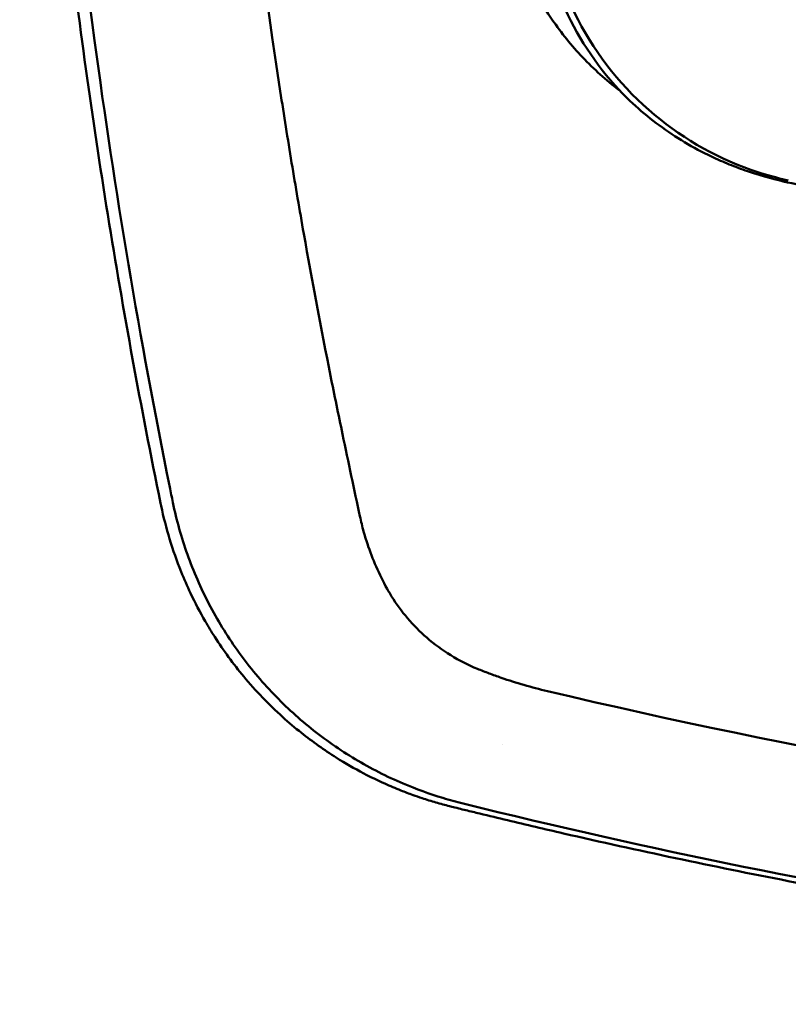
# Model space of a CAD drawing. Header units: millimetres. Extents: x 1382 to 5292, y 422 to 4300.
# Tile 3 of 32: x 2004 to 2033, y 1165 to 1202. Entities that reach past the tile are written whole.
import ezdxf

# ---------------------------------------------------------------- set-up
doc = ezdxf.new("R2010")
doc.units = ezdxf.units.MM
doc.header["$LTSCALE"] = 11.111111
doc.layers.add('Visible (ISO)', color=7, linetype='Continuous', lineweight=50)

msp = doc.modelspace()

# ---------------------------------------------------------------- linework, layer by layer
at = {"layer": 'Visible (ISO)'}
msp.add_line((2022.009, 1177.133), (2022.019, 1177.13), dxfattribs=at)
for centre, major_axis, ratio, start_param, end_param in [((2033.689, 1209.332), (-3.17, -11.738), 0.971139, 5.228603, 5.589933), ((2138.17, 1208.941), (39.706, -133.752), 0.939396, 4.617979, 4.622306), ((2009.015, 1183.768), (-0.116, 0.561), 0.030308, 1.497366, 1.696635), ((2023.811, 1183.782), (-6.931, 1.137), 0.977102, 0.676407, 0.708262), ((2024.361, 1187.671), (10.37, -11.937), 0.999772, 5.274178, 5.324701), ((2021.471, 1176.932), (9.388, -2.208), 0.509366, 4.679955, 4.689155)]:
    msp.add_ellipse(centre, major_axis=major_axis, ratio=ratio, start_param=start_param, end_param=end_param, dxfattribs=at)
for points, knots in [([(2005.692, 1269.985), (2005.287, 1266.779), (2004.94, 1263.566), (2004.355, 1257.011), (2004.12, 1253.669), (2003.722, 1245.862), (2003.607, 1241.394), (2003.605, 1232.446), (2003.717, 1227.968), (2004.113, 1220.146), (2004.347, 1216.8), (2004.866, 1210.961), (2005.124, 1208.464), (2005.857, 1202.245), (2006.375, 1198.528), (2007.567, 1191.137), (2008.239, 1187.463), (2008.99, 1183.805)], [-8.66877, -8.66877, -8.66877, -8.66877, -7.698632, -7.698632, -6.693041, -6.693041, -5.351502, -5.351502, -4.007016, -4.007016, -3.000502, -3.000502, -2.247226, -2.247226, -1.120907, -1.120907, 0, 0, 0, 0]), ([(2006.272, 1269.921), (2006.157, 1269.028), (2006.046, 1268.135), (2005.941, 1267.242), (2005.081, 1259.975), (2004.524, 1252.646), (2004.275, 1245.332), (2004.027, 1238.019), (2004.086, 1230.669), (2004.451, 1223.36), (2004.816, 1216.051), (2005.491, 1208.732), (2006.467, 1201.48), (2007.236, 1195.766), (2008.195, 1190.068), (2009.34, 1184.417)], [19.19271, 19.19271, 19.19271, 19.19271, 21.882576, 21.882576, 21.882576, 43.765152, 43.765152, 43.765152, 65.647729, 65.647729, 65.647729, 87.530305, 87.530305, 87.530305, 104.770272, 104.770272, 104.770272, 104.770272]), ([(2013.568, 1199.541), (2011.889, 1210.498), (2010.944, 1221.555), (2010.528, 1244.402), (2011.173, 1254.254), (2011.93, 1261.831)], [0, 0, 0, 0, 3.35024, 3.35024, 6.902449, 6.902449, 6.902449, 6.902449]), ([(2021.555, 1235.497), (2021.58, 1229.971), (2021.792, 1224.447), (2022.434, 1215.607), (2022.743, 1212.284), (2023.216, 1208.14), (2023.314, 1207.312), (2023.543, 1205.474), (2023.68, 1204.451), (2024.884, 1201.688), (2025.617, 1200.565), (2026.52, 1199.586)], [2.930381, 2.930381, 2.930381, 2.930381, 4.072753, 4.072753, 4.762452, 4.762452, 4.934856, 4.934856, 5.145284, 5.145284, 5.311392, 5.311392, 5.311392, 5.311392]), ([(2021.935, 1235.548), (2021.935, 1227.373), (2022.347, 1219.202), (2023.296, 1209.81), (2023.433, 1208.558), (2023.761, 1205.746), (2023.915, 1204.259), (2025.677, 1200.877), (2026.672, 1199.642), (2029.042, 1197.663), (2030.38, 1196.922), (2032.124, 1196.35), (2032.531, 1196.231), (2032.992, 1196.13)], [1.3611505, 1.3611505, 1.3611505, 1.3611505, 1.782005, 1.782005, 1.8468092, 1.8468092, 1.927689, 1.927689, 1.9842849, 1.9842849, 2.0387669, 2.0387669, 2.0501795, 2.0501795, 2.0501795, 2.0501795]), ([(2023.966, 1202.271), (2024.315, 1201.761), (2024.704, 1201.279), (2025.559, 1200.378), (2026.023, 1199.962), (2026.52, 1199.585)], [-0.3736448, -0.3736448, -0.3736448, -0.3736448, -0.187366, -0.187366, -0.0000172, -0.0000172, -0.0000172, -0.0000172]), ([(2026.52, 1199.586), (2027.06, 1199.022), (2027.655, 1198.513), (2028.932, 1197.619), (2029.609, 1197.236), (2030.32, 1196.92)], [0.0000437, 0.0000437, 0.0000437, 0.0000437, 0.2355373, 0.2355373, 0.4693483, 0.4693483, 0.4693483, 0.4693483]), ([(2013.568, 1199.541), (2013.708, 1198.627), (2013.853, 1197.716), (2014.152, 1195.9), (2014.307, 1194.997), (2014.466, 1194.095)], [-0.5571002, -0.5571002, -0.5571002, -0.5571002, -0.2776825, -0.2776825, 0, 0, 0, 0]), ([(2030.32, 1196.92), (2030.54, 1196.823), (2030.763, 1196.73), (2031.236, 1196.549), (2031.46, 1196.472), (2031.666, 1196.405)], [0, 0, 0, 0, 0.0725125, 0.0725125, 0.1522142, 0.1522142, 0.1522142, 0.1522142]), ([(2031.666, 1196.405), (2032.246, 1196.217), (2032.685, 1196.117), (2034.025, 1195.825), (2034.923, 1195.636), (2035.822, 1195.453)], [0.1522142, 0.1522142, 0.1522142, 0.1522142, 0.3763363, 0.3763363, 0.8296812, 0.8296812, 0.8296812, 0.8296812]), ([(2014.466, 1194.095), (2014.785, 1192.292), (2015.129, 1190.465), (2015.638, 1187.926), (2015.792, 1187.176), (2015.948, 1186.434)], [-1.0557156, -1.0557156, -1.0557156, -1.0557156, -0.5320191, -0.5320191, -0.3144541, -0.3144541, -0.3144541, -0.3144541]), ([(2009.461, 1183.826), (2009.6, 1183.154), (2009.788, 1182.486), (2010.018, 1181.84), (2010.248, 1181.194), (2010.525, 1180.558), (2010.842, 1179.95), (2011.159, 1179.342), (2011.521, 1178.751), (2011.919, 1178.192), (2012.316, 1177.633), (2012.756, 1177.097), (2013.227, 1176.598), (2013.697, 1176.1), (2014.207, 1175.629), (2014.741, 1175.199), (2015.275, 1174.77), (2015.845, 1174.374), (2016.433, 1174.022), (2017.021, 1173.67), (2017.64, 1173.355), (2018.271, 1173.087), (2018.764, 1172.878), (2019.271, 1172.694), (2019.785, 1172.538)], [0, 0, 0, 0, 1.921104, 1.921104, 1.921104, 3.842208, 3.842208, 3.842208, 5.763312, 5.763312, 5.763312, 7.684416, 7.684416, 7.684416, 9.60552, 9.60552, 9.60552, 11.526625, 11.526625, 11.526625, 13.447729, 13.447729, 13.447729, 14.949954, 14.949954, 14.949954, 14.949954]), ([(2009.013, 1183.694), (2009.102, 1183.27), (2009.21, 1182.85), (2009.465, 1182.011), (2009.612, 1181.593), (2009.89, 1180.905), (2010.01, 1180.631), (2010.311, 1179.995), (2010.499, 1179.637), (2010.817, 1179.086), (2010.938, 1178.887), (2011.401, 1178.165), (2011.771, 1177.66), (2012.4, 1176.904), (2012.64, 1176.637), (2013.137, 1176.12), (2013.395, 1175.871), (2013.893, 1175.422), (2014.132, 1175.219), (2014.804, 1174.687), (2015.248, 1174.372), (2016.05, 1173.866), (2016.4, 1173.665), (2017.023, 1173.339), (2017.292, 1173.209), (2017.768, 1172.995), (2017.973, 1172.908), (2018.333, 1172.765), (2018.488, 1172.707), (2018.759, 1172.609), (2018.876, 1172.569), (2019.166, 1172.473), (2019.341, 1172.418), (2019.692, 1172.316), (2019.867, 1172.268), (2020.043, 1172.224)], [-1.679207, -1.679207, -1.679207, -1.679207, -1.548784, -1.548784, -1.41563, -1.41563, -1.32558, -1.32558, -1.204178, -1.204178, -1.134257, -1.134257, -0.946443, -0.946443, -0.838704, -0.838704, -0.731055, -0.731055, -0.637098, -0.637098, -0.473724, -0.473724, -0.352581, -0.352581, -0.262746, -0.262746, -0.196047, -0.196047, -0.146434, -0.146434, -0.109476, -0.109476, -0.054468, -0.054468, 0, 0, 0, 0]), ([(2016.934, 1182.142), (2016.869, 1182.331), (2016.81, 1182.523), (2016.702, 1182.909), (2016.655, 1183.103), (2016.613, 1183.299)], [0, 0, 0, 0, 0.0612215, 0.0612215, 0.1224979, 0.1224979, 0.1224979, 0.1224979]), ([(2016.934, 1182.142), (2017.036, 1181.845), (2017.152, 1181.554), (2017.411, 1180.982), (2017.554, 1180.703), (2017.71, 1180.43)], [-0.1913093, -0.1913093, -0.1913093, -0.1913093, -0.095663, -0.095663, 0, 0, 0, 0]), ([(2021.103, 1177.473), (2020.397, 1177.763), (2019.744, 1178.166), (2018.644, 1179.121), (2018.19, 1179.653), (2017.824, 1180.241)], [0, 0, 0, 0, 0.2294851, 0.2294851, 0.4401307, 0.4401307, 0.4401307, 0.4401307]), ([(2022.009, 1177.133), (2021.857, 1177.186), (2021.705, 1177.24), (2021.403, 1177.353), (2021.253, 1177.412), (2021.103, 1177.473)], [0, 0, 0, 0, 0.04848689, 0.04848689, 0.0969233, 0.0969233, 0.0969233, 0.0969233]), ([(2022.019, 1177.13), (2022.305, 1177.031), (2022.594, 1176.94), (2023.182, 1176.77), (2023.481, 1176.692), (2023.782, 1176.621)], [-0.1838567, -0.1838567, -0.1838567, -0.1838567, -0.0928152, -0.0928152, 0, 0, 0, 0]), ([(2081.609, 1169.817), (2071.924, 1169.83), (2062.245, 1170.401), (2042.916, 1172.665), (2033.287, 1174.365), (2023.782, 1176.621)], [0.032666, 0.032666, 0.032666, 0.032666, 2.938218, 2.938218, 5.868286, 5.868286, 5.868286, 5.868286]), ([(2020.129, 1172.202), (2020.198, 1172.185), (2020.288, 1172.163), (2020.484, 1172.115), (2020.572, 1172.093), (2020.839, 1172.028), (2021.016, 1171.984), (2021.549, 1171.855), (2021.904, 1171.769), (2022.971, 1171.515), (2023.683, 1171.348), (2025.822, 1170.857), (2027.251, 1170.542), (2031.549, 1169.632), (2034.425, 1169.074), (2039.236, 1168.226), (2041.165, 1167.909), (2045.675, 1167.219), (2048.258, 1166.864), (2053.434, 1166.233), (2056.027, 1165.957), (2062.515, 1165.365), (2066.414, 1165.099), (2072.268, 1164.833), (2074.219, 1164.766), (2078.119, 1164.678), (2080.068, 1164.656), (2082.018, 1164.656)], [-6.255822, -6.255822, -6.255822, -6.255822, -6.222837, -6.222837, -6.195433, -6.195433, -6.140619, -6.140619, -6.030972, -6.030972, -5.8116, -5.8116, -5.372567, -5.372567, -4.493566, -4.493566, -3.9071, -3.9071, -3.124844, -3.124844, -2.342742, -2.342742, -1.17034, -1.17034, -0.584842, -0.584842, 0, 0, 0, 0]), ([(2020.555, 1172.327), (2027.662, 1170.565), (2034.872, 1169.105), (2042.105, 1167.961), (2049.337, 1166.817), (2056.646, 1165.981), (2063.95, 1165.464), (2069.959, 1165.038), (2075.994, 1164.824), (2082.018, 1164.824)], [0, 0, 0, 0, 21.882576, 21.882576, 21.882576, 43.765152, 43.765152, 43.765152, 61.766885, 61.766885, 61.766885, 61.766885])]:
    msp.add_open_spline(points, degree=3, knots=knots, dxfattribs=at)
for points in [[(2015.948, 1186.434), (2016.173, 1185.361), (2016.398, 1184.304), (2016.613, 1183.299)], [(2022.068, 1174.571), (2022.068, 1174.571), (2022.068, 1174.571), (2022.068, 1174.571)]]:
    msp.add_open_spline(points, degree=3, dxfattribs=at)

doc.saveas('drawing.dxf')
